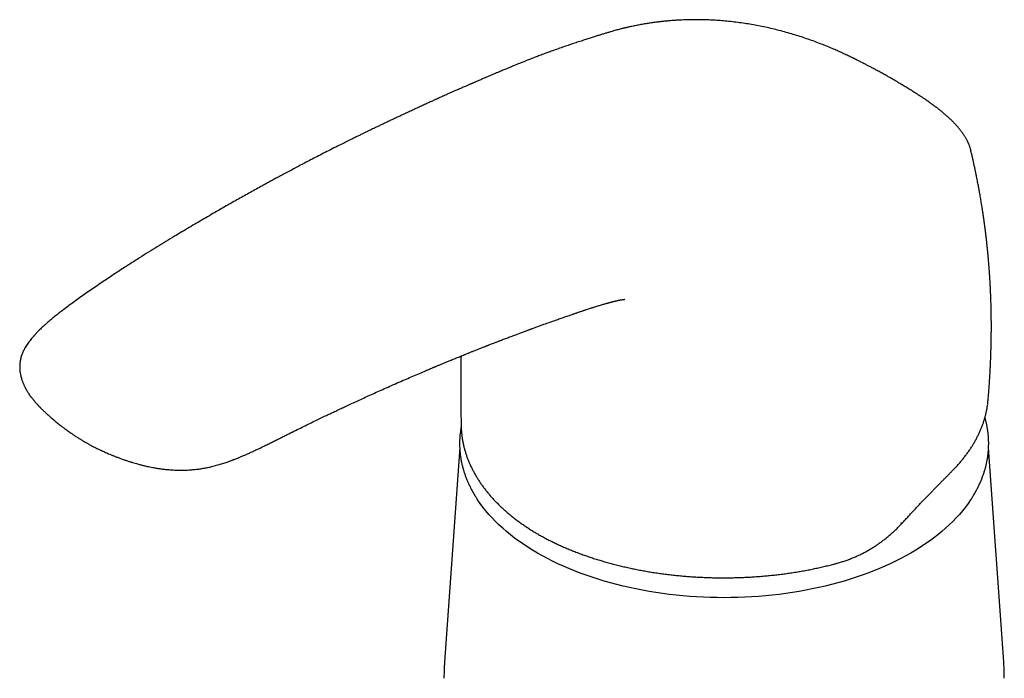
# Model space of a CAD drawing. Header units: millimetres. Extents: x 8 to 597, y 12 to 456.
# Tile 4 of 8: x 492 to 585, y 170 to 232. Entities that reach past the tile are written whole.
import ezdxf

# ---------------------------------------------------------------- set-up
doc = ezdxf.new("R2010")
doc.units = ezdxf.units.MM

msp = doc.modelspace()

# ---------------------------------------------------------------- linework, layer by layer
at = {"color": 7, "linetype": 'Continuous', "lineweight": 30}
for p, q in [((581.815, 219.656), (581.819, 219.643)), ((583.426, 195.714), (583.448, 195.936)), ((493.767, 195.355), (493.781, 195.34)), ((533.615, 193.665), (533.624, 193.421)), ((533.48, 191.517), (532.049, 171.268)), ((584.938, 171.268), (583.507, 191.509))]:
    msp.add_line(p, q, dxfattribs=at)
at = {"color": 7, "linetype": 'Continuous', "lineweight": 30, "flags": 128}
for points in [[(581.884, 186.687), (581.811, 186.575), (581.568, 186.225), (581.31, 185.878), (581.036, 185.535), (580.747, 185.197), (580.443, 184.862), (580.123, 184.533), (579.789, 184.209), (579.44, 183.89), (579.077, 183.576), (578.699, 183.267), (578.308, 182.965), (577.903, 182.669), (577.485, 182.378), (577.054, 182.095), (576.61, 181.817), (576.154, 181.547), (575.686, 181.284), (575.206, 181.027), (574.714, 180.778), (574.211, 180.537), (573.698, 180.303), (573.174, 180.078), (572.64, 179.86), (572.096, 179.65), (571.543, 179.449), (570.981, 179.256), (570.411, 179.071), (569.832, 178.895), (569.246, 178.728), (568.652, 178.57), (568.051, 178.421), (567.444, 178.282), (566.831, 178.151), (566.211, 178.03), (565.587, 177.918), (564.958, 177.815), (564.324, 177.722), (563.686, 177.639), (563.045, 177.565), (562.4, 177.501), (561.753, 177.447), (561.104, 177.403), (560.453, 177.368), (559.8, 177.344), (559.147, 177.329), (558.493, 177.324), (557.84, 177.329), (557.186, 177.344), (556.534, 177.368), (555.883, 177.403), (555.233, 177.447), (554.586, 177.501), (553.942, 177.565), (553.3, 177.639), (552.663, 177.722), (552.029, 177.815), (551.4, 177.918), (550.775, 178.03), (550.156, 178.151), (549.543, 178.282), (548.935, 178.421), (548.335, 178.57), (547.741, 178.728), (547.154, 178.895), (546.576, 179.071), (546.005, 179.256), (545.443, 179.449), (544.89, 179.65), (544.347, 179.86), (543.813, 180.078), (543.289, 180.303), (542.775, 180.537), (542.273, 180.778), (541.781, 181.027), (541.301, 181.284), (540.832, 181.547), (540.376, 181.817), (539.932, 182.095), (539.501, 182.378), (539.083, 182.669), (538.678, 182.965), (538.287, 183.267), (537.91, 183.576), (537.547, 183.89), (537.198, 184.209), (536.863, 184.533), (536.544, 184.862), (536.239, 185.197), (535.95, 185.535), (535.676, 185.878), (535.418, 186.225), (535.176, 186.575), (535.12, 186.661)], [(575.253, 184.294), (575.257, 184.299), (575.264, 184.322), (575.261, 184.352), (575.248, 184.39), (575.226, 184.435)]]:
    msp.add_lwpolyline(points, dxfattribs=at)
at = {"color": 7, "linetype": 'Continuous', "lineweight": 30}
for points, knots in [([(574.076, 226.548), (573.992, 226.595), (573.778, 226.717), (573.438, 226.906), (573.067, 227.11), (572.724, 227.296), (572.409, 227.463), (572.124, 227.613), (571.868, 227.746), (571.641, 227.862), (571.445, 227.962), (571.28, 228.045), (571.146, 228.112), (571.046, 228.162), (570.976, 228.196), (570.928, 228.22), (570.886, 228.241), (570.84, 228.264), (570.785, 228.291), (570.722, 228.322), (570.627, 228.368), (570.494, 228.433), (570.315, 228.519), (570.049, 228.646), (569.703, 228.807), (569.282, 228.998), (568.805, 229.208), (568.269, 229.433), (567.671, 229.672), (567.063, 229.903), (566.445, 230.125), (565.817, 230.337), (565.179, 230.539), (564.532, 230.73), (563.879, 230.91), (563.221, 231.076), (562.562, 231.228), (561.907, 231.365), (561.256, 231.488), (560.605, 231.596), (559.944, 231.692), (559.266, 231.776), (558.604, 231.844), (557.962, 231.896), (557.345, 231.934), (556.721, 231.959), (556.09, 231.971), (555.45, 231.97), (554.802, 231.954), (554.302, 231.932), (553.949, 231.911), (553.742, 231.897), (553.536, 231.882), (553.329, 231.865), (553.125, 231.847), (552.933, 231.829), (552.771, 231.813), (552.642, 231.799), (552.541, 231.788), (552.455, 231.778), (552.377, 231.769), (552.288, 231.758), (552.174, 231.744), (552.016, 231.724), (551.825, 231.699), (551.616, 231.669), (551.414, 231.639), (551.223, 231.609), (551.043, 231.58), (550.843, 231.546), (550.63, 231.509), (550.407, 231.468), (550.191, 231.426), (549.982, 231.384), (549.782, 231.342), (549.609, 231.305), (549.461, 231.271), (549.336, 231.243), (549.239, 231.22), (549.162, 231.202), (549.094, 231.186), (549.015, 231.167), (548.913, 231.142), (548.785, 231.109), (548.631, 231.07), (548.451, 231.023), (548.248, 230.967), (548.02, 230.904), (547.77, 230.832), (547.497, 230.751), (547.203, 230.662), (546.886, 230.565), (546.547, 230.46), (546.186, 230.347), (545.801, 230.225), (545.388, 230.093), (544.948, 229.949), (544.48, 229.795), (543.988, 229.629), (543.471, 229.452), (542.928, 229.264), (542.41, 229.081), (542.073, 228.959), (541.926, 228.905)], [0, 0, 0, 0, 0.008627, 0.022228, 0.034786, 0.046295, 0.056763, 0.066198, 0.074606, 0.081989, 0.08835, 0.093687, 0.097999, 0.101287, 0.103373, 0.104658, 0.105896, 0.107385, 0.109127, 0.111121, 0.113368, 0.118146, 0.123776, 0.130263, 0.143076, 0.155929, 0.168784, 0.186024, 0.203265, 0.220442, 0.237499, 0.254597, 0.271619, 0.288628, 0.305626, 0.322553, 0.339362, 0.35601, 0.372493, 0.388879, 0.405564, 0.422958, 0.441008, 0.456941, 0.473249, 0.489963, 0.507139, 0.524833, 0.543108, 0.562014, 0.568051, 0.574134, 0.580265, 0.586446, 0.592679, 0.598689, 0.603941, 0.60753, 0.610646, 0.613291, 0.615467, 0.617963, 0.62153, 0.626168, 0.632842, 0.639624, 0.646103, 0.652279, 0.658153, 0.663727, 0.671882, 0.679303, 0.685995, 0.693681, 0.70051, 0.706493, 0.711629, 0.715919, 0.719511, 0.721877, 0.723991, 0.726692, 0.730375, 0.735042, 0.74069, 0.747316, 0.754914, 0.763501, 0.773037, 0.783507, 0.794912, 0.807256, 0.820304, 0.834283, 0.849211, 0.865087, 0.882257, 0.900398, 0.91951, 0.939592, 0.960653, 0.982719, 1, 1, 1, 1]), ([(541.922, 228.904), (541.791, 228.856), (541.501, 228.75), (541.063, 228.587), (540.618, 228.418), (540.203, 228.258), (539.819, 228.107), (539.463, 227.967), (539.158, 227.844), (538.899, 227.739), (538.682, 227.651), (538.482, 227.569), (538.301, 227.495), (538.137, 227.427), (537.986, 227.365), (537.766, 227.273), (537.463, 227.146), (537.07, 226.981), (536.656, 226.806), (536.229, 226.624), (535.83, 226.453), (535.469, 226.298), (535.212, 226.187), (535.023, 226.106), (534.904, 226.054), (534.794, 226.007), (534.702, 225.967), (534.63, 225.936), (534.577, 225.913), (534.532, 225.893), (534.486, 225.873), (534.428, 225.848), (534.354, 225.816), (534.265, 225.777), (534.145, 225.725), (533.995, 225.66), (533.819, 225.583), (533.639, 225.505), (533.458, 225.425), (533.276, 225.346), (533.059, 225.25), (532.806, 225.139), (532.518, 225.011), (532.249, 224.891), (532.008, 224.783), (531.802, 224.691), (531.621, 224.609), (531.473, 224.542), (531.349, 224.486), (531.238, 224.436), (531.117, 224.381), (530.97, 224.314), (530.795, 224.234), (530.594, 224.143), (530.382, 224.046), (530.168, 223.948), (529.959, 223.852), (529.678, 223.723), (529.329, 223.562), (528.91, 223.368), (528.494, 223.175), (528.078, 222.98), (527.684, 222.796), (527.313, 222.621), (526.965, 222.457), (526.622, 222.295), (526.291, 222.138), (525.974, 221.987), (525.718, 221.865), (525.511, 221.765), (525.339, 221.683), (525.143, 221.589), (524.922, 221.482), (524.678, 221.364), (524.415, 221.237), (524.135, 221.101), (523.838, 220.956), (523.519, 220.8), (523.218, 220.652), (523.023, 220.555), (522.942, 220.515)], [0, 0, 0, 0, 0.020797, 0.046056, 0.069745, 0.091872, 0.112442, 0.13146, 0.148926, 0.161563, 0.173242, 0.183964, 0.19373, 0.202541, 0.21043, 0.218176, 0.238315, 0.259558, 0.281903, 0.305341, 0.328689, 0.346387, 0.363555, 0.370154, 0.376673, 0.382741, 0.387795, 0.391445, 0.394281, 0.396318, 0.398573, 0.401666, 0.405598, 0.410368, 0.415977, 0.424761, 0.434316, 0.443893, 0.453493, 0.463114, 0.472758, 0.487957, 0.503209, 0.518429, 0.530584, 0.541448, 0.551019, 0.5593, 0.5649, 0.570489, 0.576875, 0.584059, 0.593649, 0.604368, 0.615786, 0.627004, 0.637994, 0.648757, 0.671055, 0.692688, 0.714308, 0.735929, 0.757552, 0.77557, 0.79359, 0.811458, 0.828575, 0.844879, 0.860412, 0.868009, 0.876838, 0.8869, 0.898194, 0.910722, 0.924484, 0.93859, 0.953794, 0.970098, 0.987502, 1, 1, 1, 1]), ([(581.815, 219.656), (581.804, 219.7), (581.78, 219.797), (581.743, 219.917), (581.707, 220.025), (581.667, 220.133), (581.629, 220.228), (581.596, 220.305), (581.568, 220.369), (581.537, 220.435), (581.498, 220.513), (581.448, 220.61), (581.389, 220.717), (581.327, 220.825), (581.266, 220.926), (581.202, 221.025), (581.135, 221.125), (581.067, 221.225), (580.992, 221.328), (580.909, 221.44), (580.814, 221.562), (580.715, 221.684), (580.619, 221.797), (580.526, 221.904), (580.434, 222.006), (580.344, 222.104), (580.261, 222.192), (580.181, 222.274), (580.094, 222.362), (579.989, 222.466), (579.873, 222.577), (579.757, 222.686), (579.654, 222.78), (579.556, 222.868), (579.457, 222.955), (579.345, 223.052), (579.216, 223.161), (579.085, 223.27), (578.956, 223.374), (578.841, 223.465), (578.732, 223.55), (578.638, 223.623), (578.555, 223.686), (578.484, 223.739), (578.42, 223.787), (578.36, 223.831), (578.299, 223.876), (578.237, 223.922), (578.169, 223.97), (578.086, 224.03), (577.979, 224.107), (577.842, 224.203), (577.677, 224.317), (577.485, 224.448), (577.264, 224.597), (577.015, 224.762), (576.737, 224.943), (576.428, 225.14), (576.089, 225.354), (575.718, 225.583), (575.314, 225.828), (574.875, 226.088), (574.46, 226.33), (574.189, 226.484), (574.077, 226.547)], [0, 0, 0, 0, 0.013477, 0.028999, 0.044297, 0.058927, 0.072748, 0.08201, 0.089574, 0.097658, 0.107883, 0.120211, 0.135872, 0.14979, 0.162148, 0.174809, 0.188254, 0.201378, 0.213431, 0.228742, 0.245461, 0.261432, 0.276741, 0.289971, 0.304429, 0.318292, 0.330062, 0.340268, 0.35215, 0.366614, 0.383402, 0.399009, 0.412318, 0.423422, 0.436538, 0.449792, 0.465347, 0.483954, 0.497195, 0.511346, 0.524074, 0.53485, 0.543689, 0.552174, 0.558719, 0.565367, 0.572154, 0.579081, 0.586149, 0.594449, 0.606538, 0.621437, 0.639133, 0.659608, 0.682848, 0.708836, 0.737561, 0.769023, 0.803236, 0.840224, 0.880028, 0.922699, 0.968231, 1, 1, 1, 1]), ([(522.939, 220.515), (522.776, 220.435), (522.382, 220.24), (521.764, 219.93), (521.093, 219.592), (520.447, 219.263), (519.83, 218.946), (519.241, 218.641), (518.68, 218.348), (518.144, 218.066), (517.628, 217.793), (517.134, 217.53), (516.662, 217.277), (516.215, 217.036), (515.793, 216.808), (515.397, 216.592), (515.026, 216.39), (514.599, 216.155), (514.107, 215.883), (513.541, 215.569), (512.974, 215.252), (512.403, 214.93), (511.827, 214.604), (511.247, 214.274), (510.399, 213.788), (509.283, 213.141), (507.898, 212.327), (506.7, 211.612), (505.691, 211.001), (504.871, 210.499), (504.043, 209.986), (503.177, 209.443), (502.269, 208.865), (501.319, 208.25), (500.485, 207.699), (499.772, 207.222), (499.191, 206.828), (498.619, 206.435), (498.065, 206.049), (497.533, 205.672), (497.02, 205.304), (496.526, 204.944), (496.084, 204.615), (495.689, 204.315), (495.334, 204.037), (494.976, 203.748), (494.678, 203.498), (494.44, 203.291), (494.263, 203.134), (494.085, 202.971), (493.909, 202.805), (493.739, 202.64), (493.59, 202.489), (493.464, 202.36), (493.363, 202.251), (493.286, 202.168), (493.229, 202.104), (493.182, 202.05), (493.126, 201.987), (493.035, 201.881), (492.913, 201.732), (492.766, 201.543), (492.627, 201.35), (492.501, 201.159), (492.384, 200.968), (492.281, 200.782), (492.195, 200.608), (492.129, 200.457), (492.066, 200.298), (492.011, 200.136), (491.964, 199.969), (491.925, 199.798), (491.897, 199.634), (491.877, 199.463), (491.865, 199.293), (491.863, 199.132), (491.868, 198.963), (491.88, 198.799), (491.898, 198.649), (491.917, 198.53), (491.935, 198.432), (491.956, 198.333), (491.976, 198.247), (491.995, 198.172), (492.015, 198.1), (492.036, 198.027), (492.063, 197.942), (492.095, 197.845), (492.136, 197.733), (492.184, 197.609), (492.236, 197.488), (492.284, 197.381), (492.327, 197.293), (492.371, 197.204), (492.415, 197.119), (492.456, 197.045), (492.487, 196.989), (492.513, 196.944), (492.539, 196.9), (492.577, 196.835), (492.629, 196.752), (492.687, 196.661), (492.738, 196.584), (492.784, 196.517), (492.831, 196.451), (492.88, 196.383), (492.929, 196.315), (492.98, 196.248), (493.034, 196.179), (493.086, 196.113), (493.138, 196.049), (493.188, 195.989), (493.235, 195.932), (493.276, 195.884), (493.314, 195.84), (493.36, 195.788), (493.418, 195.722), (493.481, 195.653), (493.535, 195.595), (493.576, 195.55), (493.613, 195.512), (493.66, 195.462), (493.712, 195.408), (493.749, 195.37), (493.765, 195.353)], [0, 0, 0, 0, 0.013399, 0.03254, 0.050984, 0.068732, 0.085783, 0.101852, 0.11725, 0.131977, 0.146033, 0.159684, 0.172637, 0.184891, 0.196446, 0.207303, 0.217461, 0.22692, 0.242445, 0.25786, 0.273387, 0.289027, 0.30478, 0.320647, 0.336628, 0.374346, 0.412233, 0.450116, 0.472443, 0.494778, 0.517272, 0.540267, 0.565671, 0.591662, 0.618244, 0.634192, 0.650318, 0.666085, 0.681303, 0.695974, 0.710122, 0.723773, 0.736945, 0.746972, 0.756912, 0.767198, 0.77786, 0.783139, 0.788511, 0.793979, 0.799549, 0.805165, 0.810278, 0.81424, 0.817693, 0.820627, 0.822112, 0.823636, 0.825579, 0.827951, 0.833321, 0.838997, 0.844728, 0.850108, 0.855359, 0.86073, 0.865076, 0.869174, 0.872597, 0.877201, 0.881356, 0.885022, 0.889692, 0.893291, 0.897396, 0.901877, 0.904791, 0.909536, 0.91359, 0.915592, 0.918106, 0.920614, 0.922691, 0.924383, 0.926089, 0.927896, 0.929724, 0.93234, 0.935043, 0.938058, 0.941644, 0.944177, 0.946232, 0.948416, 0.951044, 0.952783, 0.954247, 0.955424, 0.9564, 0.957747, 0.96054, 0.963103, 0.965086, 0.966821, 0.968657, 0.97055, 0.97246, 0.974322, 0.976237, 0.978349, 0.97994, 0.981738, 0.983531, 0.98489, 0.985877, 0.987395, 0.989384, 0.991569, 0.993458, 0.99449, 0.995476, 0.996843, 0.99866, 1, 1, 1, 1]), ([(583.453, 195.936), (583.46, 196.015), (583.475, 196.182), (583.496, 196.431), (583.516, 196.689), (583.536, 196.936), (583.554, 197.175), (583.57, 197.405), (583.587, 197.646), (583.605, 197.918), (583.623, 198.209), (583.64, 198.501), (583.656, 198.777), (583.669, 199.033), (583.679, 199.246), (583.687, 199.418), (583.693, 199.559), (583.7, 199.702), (583.705, 199.835), (583.71, 199.954), (583.714, 200.072), (583.719, 200.198), (583.724, 200.338), (583.729, 200.494), (583.735, 200.7), (583.742, 200.945), (583.748, 201.216), (583.754, 201.468), (583.758, 201.697), (583.761, 201.906), (583.763, 202.104), (583.765, 202.301), (583.766, 202.472), (583.767, 202.623), (583.767, 202.763), (583.768, 202.927), (583.768, 203.107), (583.767, 203.286), (583.766, 203.458), (583.765, 203.614), (583.763, 203.758), (583.762, 203.89), (583.76, 204.048), (583.756, 204.243), (583.752, 204.483), (583.746, 204.742), (583.739, 205.006), (583.732, 205.258), (583.725, 205.485), (583.717, 205.689), (583.71, 205.89), (583.701, 206.099), (583.692, 206.316), (583.679, 206.586), (583.662, 206.911), (583.641, 207.3), (583.621, 207.621), (583.604, 207.869), (583.593, 208.035), (583.582, 208.19), (583.573, 208.325), (583.564, 208.439), (583.555, 208.563), (583.543, 208.715), (583.527, 208.912), (583.509, 209.138), (583.491, 209.338), (583.477, 209.504), (583.465, 209.628), (583.453, 209.757), (583.441, 209.889), (583.429, 210.018), (583.417, 210.133), (583.408, 210.229), (583.4, 210.304), (583.394, 210.369), (583.387, 210.434), (583.379, 210.511), (583.37, 210.6), (583.359, 210.701), (583.345, 210.832), (583.327, 210.993), (583.306, 211.186), (583.282, 211.391), (583.258, 211.591), (583.235, 211.784), (583.212, 211.969), (583.188, 212.16), (583.163, 212.354), (583.14, 212.526), (583.122, 212.663), (583.109, 212.758), (583.098, 212.837), (583.087, 212.917), (583.073, 213.018), (583.055, 213.148), (583.032, 213.306), (583.007, 213.478), (582.981, 213.653), (582.956, 213.82), (582.932, 213.98), (582.908, 214.133), (582.878, 214.325), (582.841, 214.55), (582.799, 214.805), (582.758, 215.049), (582.718, 215.283), (582.678, 215.51), (582.639, 215.729), (582.599, 215.952), (582.558, 216.174), (582.515, 216.401), (582.471, 216.631), (582.422, 216.882), (582.368, 217.154), (582.308, 217.447), (582.243, 217.758), (582.186, 218.028), (582.139, 218.243), (582.107, 218.389), (582.08, 218.512), (582.057, 218.614), (582.04, 218.692), (582.028, 218.744), (582.019, 218.782), (582.011, 218.818), (581.996, 218.885), (581.972, 218.991), (581.937, 219.144), (581.892, 219.335), (581.851, 219.506), (581.826, 219.613), (581.818, 219.643)], [0, 0, 0, 0, 0.0097767, 0.0204024, 0.030562, 0.0414242, 0.0508026, 0.0598681, 0.0697149, 0.0804282, 0.0933689, 0.1055152, 0.1164202, 0.127358, 0.1370926, 0.1426396, 0.1485344, 0.1546277, 0.1602525, 0.1648966, 0.1693792, 0.1748206, 0.1805177, 0.1867125, 0.1940855, 0.2059503, 0.2170979, 0.2276413, 0.2371767, 0.245542, 0.2536056, 0.2617489, 0.269962, 0.2748291, 0.2805319, 0.2873995, 0.295271, 0.3028652, 0.3097685, 0.3166274, 0.3223131, 0.3277528, 0.3330707, 0.341981, 0.3521135, 0.3630839, 0.3743651, 0.3850774, 0.3946429, 0.4027034, 0.4107137, 0.4197892, 0.4289136, 0.4379911, 0.4536582, 0.4698557, 0.4869486, 0.4939848, 0.5011952, 0.5078746, 0.513548, 0.5182165, 0.522228, 0.5292174, 0.5375387, 0.5471652, 0.5578001, 0.562874, 0.568133, 0.5735768, 0.5792052, 0.5849576, 0.5899213, 0.5937899, 0.5971313, 0.5994049, 0.6021459, 0.6054077, 0.60919, 0.6134924, 0.6183142, 0.6257914, 0.6341058, 0.6428561, 0.6520173, 0.6596416, 0.667528, 0.6756759, 0.6840848, 0.6923575, 0.6976136, 0.7016499, 0.704551, 0.707775, 0.7118531, 0.7176002, 0.724475, 0.732211, 0.7397346, 0.7469326, 0.7538056, 0.7603541, 0.7665786, 0.778572, 0.7894167, 0.7996772, 0.8100436, 0.8197976, 0.8290896, 0.8384367, 0.8487861, 0.85794, 0.8679251, 0.8788428, 0.8906908, 0.9034664, 0.9171668, 0.9314646, 0.9388481, 0.9452433, 0.9506516, 0.9550744, 0.9585127, 0.9609673, 0.9619159, 0.9634689, 0.9657982, 0.9707465, 0.9774384, 0.985871, 0.9960406, 1, 1, 1, 1]), ([(544.188, 204.133), (544.202, 204.138), (544.264, 204.159), (544.367, 204.195), (544.489, 204.236), (544.588, 204.27), (544.666, 204.297), (544.76, 204.329), (544.879, 204.369), (545.018, 204.416), (545.144, 204.458), (545.261, 204.497), (545.381, 204.537), (545.521, 204.583), (545.677, 204.634), (545.843, 204.688), (545.997, 204.738), (546.144, 204.784), (546.294, 204.831), (546.456, 204.882), (546.63, 204.935), (546.801, 204.987), (546.975, 205.039), (547.137, 205.086), (547.264, 205.123), (547.355, 205.149), (547.418, 205.167), (547.478, 205.183), (547.53, 205.198), (547.583, 205.212), (547.641, 205.228), (547.699, 205.244), (547.748, 205.257), (547.788, 205.267), (547.831, 205.278), (547.892, 205.294), (547.963, 205.313), (548.041, 205.332), (548.112, 205.349), (548.182, 205.366), (548.252, 205.383), (548.323, 205.399), (548.392, 205.414), (548.456, 205.428), (548.51, 205.44), (548.565, 205.451), (548.629, 205.464), (548.702, 205.478), (548.772, 205.491), (548.838, 205.502), (548.896, 205.511), (548.945, 205.519), (548.991, 205.525), (549.029, 205.53), (549.061, 205.533), (549.085, 205.535), (549.1, 205.536), (549.107, 205.537), (549.106, 205.537), (549.106, 205.537)], [0, 0, 0, 0, 0.006073, 0.02769, 0.045855, 0.060578, 0.071865, 0.081096, 0.103226, 0.125614, 0.143936, 0.16071, 0.179032, 0.199354, 0.225307, 0.251733, 0.276533, 0.297595, 0.320654, 0.347521, 0.375331, 0.40377, 0.430522, 0.460372, 0.484887, 0.495218, 0.507252, 0.517892, 0.526453, 0.535194, 0.546242, 0.55789, 0.566909, 0.573038, 0.580477, 0.591004, 0.608291, 0.621939, 0.636415, 0.6516, 0.666024, 0.680849, 0.698418, 0.713375, 0.724815, 0.737464, 0.754697, 0.773697, 0.796688, 0.81559, 0.837182, 0.859171, 0.875772, 0.902897, 0.925775, 0.946027, 0.973402, 0.99682, 1, 1, 1, 1]), ([(498.183, 191.963), (498.186, 191.961), (498.225, 191.939), (498.295, 191.899), (498.399, 191.842), (498.52, 191.775), (498.674, 191.693), (498.864, 191.593), (499.06, 191.493), (499.242, 191.403), (499.387, 191.333), (499.495, 191.281), (499.578, 191.242), (499.654, 191.207), (499.757, 191.159), (499.898, 191.095), (500.079, 191.015), (500.284, 190.926), (500.512, 190.831), (500.764, 190.729), (501.039, 190.621), (501.336, 190.51), (501.651, 190.397), (501.966, 190.288), (502.266, 190.19), (502.539, 190.106), (502.783, 190.033), (502.996, 189.973), (503.176, 189.924), (503.329, 189.884), (503.464, 189.85), (503.599, 189.817), (503.751, 189.781), (503.941, 189.738), (504.174, 189.689), (504.454, 189.634), (504.77, 189.578), (505.112, 189.525), (505.466, 189.479), (505.884, 189.435), (506.368, 189.4), (506.918, 189.38), (507.472, 189.382), (507.992, 189.407), (508.473, 189.448), (508.909, 189.502), (509.334, 189.571), (509.742, 189.653), (510.088, 189.734), (510.376, 189.809), (510.611, 189.874), (510.839, 189.942), (511.061, 190.011), (511.274, 190.081), (511.467, 190.147), (511.63, 190.205), (511.758, 190.251), (511.853, 190.286), (511.927, 190.314), (511.993, 190.338), (512.061, 190.365), (512.165, 190.404), (512.307, 190.46), (512.492, 190.534), (512.697, 190.618), (512.922, 190.712), (513.165, 190.817), (513.445, 190.94), (513.765, 191.083), (514.125, 191.25), (514.509, 191.432), (514.917, 191.629), (515.315, 191.824), (515.701, 192.016), (516.066, 192.198), (516.433, 192.382), (516.795, 192.562), (517.249, 192.789), (517.791, 193.057), (518.413, 193.364), (519.009, 193.656), (519.578, 193.934), (520.121, 194.196), (520.628, 194.44), (521.101, 194.665), (521.539, 194.873), (521.96, 195.072), (522.376, 195.267), (522.825, 195.477), (523.315, 195.705), (523.85, 195.952), (524.408, 196.208), (524.99, 196.473), (525.594, 196.746), (526.222, 197.028), (526.885, 197.322), (527.564, 197.622), (528.243, 197.919), (528.894, 198.201), (529.517, 198.469), (529.997, 198.674), (530.343, 198.82), (530.554, 198.909), (530.741, 198.989), (530.88, 199.047), (530.976, 199.087), (531.037, 199.113), (531.089, 199.135), (531.133, 199.153), (531.175, 199.17), (531.23, 199.193), (531.309, 199.227), (531.416, 199.271), (531.541, 199.323), (531.675, 199.379), (531.862, 199.457), (532.107, 199.558), (532.428, 199.691), (532.781, 199.836), (533.161, 199.991), (533.548, 200.148), (533.892, 200.287), (534.191, 200.407), (534.444, 200.509), (534.696, 200.61), (534.939, 200.706), (535.172, 200.799), (535.387, 200.884), (535.581, 200.96), (535.745, 201.024), (535.871, 201.074), (535.966, 201.111), (536.047, 201.143), (536.135, 201.177), (536.254, 201.224), (536.409, 201.284), (536.606, 201.36), (536.831, 201.448), (537.083, 201.545), (537.386, 201.661), (537.737, 201.795), (538.139, 201.948), (538.569, 202.11), (538.921, 202.242), (539.186, 202.341), (539.357, 202.405), (539.53, 202.469), (539.698, 202.531), (539.849, 202.587), (539.978, 202.635), (540.082, 202.673), (540.165, 202.704), (540.247, 202.734), (540.344, 202.769), (540.468, 202.815), (540.615, 202.868), (540.777, 202.927), (540.945, 202.988), (541.114, 203.049), (541.284, 203.111), (541.576, 203.216), (542, 203.368), (542.507, 203.548), (542.981, 203.715), (543.416, 203.866), (543.82, 204.007), (544.077, 204.095), (544.188, 204.133)], [0, 0, 0, 0, 0.000205, 0.002581, 0.004647, 0.007002, 0.010571, 0.01469, 0.019347, 0.023209, 0.026266, 0.02852, 0.03002, 0.031531, 0.033319, 0.036593, 0.040433, 0.044724, 0.049461, 0.054639, 0.06025, 0.066287, 0.072605, 0.079088, 0.084958, 0.090158, 0.094899, 0.098927, 0.102253, 0.105073, 0.107525, 0.109806, 0.11256, 0.115937, 0.120261, 0.125296, 0.131038, 0.137199, 0.143368, 0.149545, 0.158826, 0.168131, 0.177472, 0.186865, 0.194435, 0.201966, 0.209355, 0.216613, 0.223746, 0.228189, 0.232579, 0.236913, 0.241189, 0.245404, 0.249339, 0.252646, 0.255116, 0.257046, 0.258433, 0.259632, 0.261031, 0.262631, 0.265978, 0.269818, 0.274101, 0.278824, 0.283981, 0.289568, 0.296838, 0.304725, 0.31323, 0.322352, 0.332093, 0.340184, 0.348641, 0.357083, 0.365355, 0.373457, 0.388338, 0.402614, 0.416287, 0.429357, 0.441823, 0.453681, 0.464301, 0.474373, 0.483897, 0.493277, 0.50306, 0.514827, 0.527129, 0.539969, 0.553349, 0.567275, 0.581751, 0.596764, 0.613073, 0.628743, 0.643771, 0.658154, 0.671893, 0.677104, 0.682134, 0.686507, 0.690144, 0.691755, 0.693164, 0.694371, 0.695376, 0.696199, 0.697285, 0.699181, 0.701721, 0.704713, 0.707823, 0.711045, 0.717703, 0.724796, 0.733366, 0.742192, 0.751169, 0.760298, 0.766113, 0.771987, 0.777921, 0.783697, 0.788921, 0.794166, 0.79869, 0.802494, 0.805569, 0.807466, 0.809183, 0.811215, 0.813571, 0.817496, 0.82208, 0.827323, 0.833225, 0.839726, 0.848454, 0.857836, 0.867873, 0.878563, 0.882482, 0.886482, 0.890563, 0.894631, 0.898214, 0.901198, 0.903651, 0.905573, 0.907032, 0.909407, 0.912335, 0.915816, 0.919735, 0.923698, 0.92767, 0.931651, 0.935642, 0.948265, 0.961491, 0.971429, 0.981775, 0.99219, 1, 1, 1, 1]), ([(533.607, 200.172), (533.607, 200.151), (533.606, 200.101), (533.604, 200.013), (533.602, 199.902), (533.599, 199.755), (533.596, 199.571), (533.592, 199.345), (533.588, 199.085), (533.585, 198.792), (533.582, 198.473), (533.58, 198.131), (533.578, 197.766), (533.578, 197.371), (533.579, 196.947), (533.581, 196.493), (533.586, 195.977), (533.593, 195.396), (533.6, 194.747), (533.607, 194.165), (533.611, 193.8), (533.612, 193.665)], [0, 0, 0, 0, 0.009602, 0.023247, 0.040473, 0.061281, 0.09098, 0.12584, 0.165864, 0.211054, 0.261414, 0.313083, 0.369261, 0.42995, 0.495155, 0.56488, 0.639127, 0.73243, 0.831992, 0.937811, 1, 1, 1, 1]), ([(583.413, 195.581), (583.418, 195.618), (583.425, 195.659), (583.429, 195.7), (583.429, 195.705)], [0, 0, 0, 0, 0.895136, 1, 1, 1, 1]), ([(493.779, 195.339), (493.79, 195.328), (493.832, 195.285), (493.908, 195.208), (494.01, 195.108), (494.11, 195.011), (494.199, 194.926), (494.279, 194.85), (494.367, 194.768), (494.47, 194.673), (494.607, 194.549), (494.764, 194.41), (494.93, 194.266), (495.08, 194.138), (495.224, 194.017), (495.369, 193.898), (495.525, 193.772), (495.696, 193.636), (495.887, 193.487), (496.074, 193.346), (496.253, 193.213), (496.413, 193.097), (496.57, 192.986), (496.713, 192.886), (496.841, 192.799), (496.962, 192.717), (497.075, 192.641), (497.185, 192.57), (497.296, 192.498), (497.42, 192.419), (497.544, 192.342), (497.661, 192.27), (497.772, 192.202), (497.904, 192.124), (498.042, 192.043), (498.139, 191.988), (498.182, 191.963)], [0, 0, 0, 0, 0.008123, 0.031614, 0.057148, 0.083447, 0.105216, 0.122162, 0.142368, 0.168801, 0.197317, 0.241575, 0.280925, 0.316225, 0.348197, 0.382972, 0.418164, 0.457134, 0.501351, 0.549601, 0.584442, 0.622258, 0.657304, 0.688746, 0.716576, 0.741377, 0.767702, 0.790269, 0.811998, 0.839221, 0.869838, 0.890948, 0.913187, 0.940279, 0.973368, 1, 1, 1, 1]), ([(580.133, 189.385), (580.169, 189.422), (580.295, 189.549), (580.5, 189.769), (580.748, 190.046), (580.986, 190.326), (581.213, 190.61), (581.431, 190.896), (581.637, 191.184), (581.834, 191.475), (582.02, 191.768), (582.194, 192.063), (582.358, 192.36), (582.511, 192.659), (582.654, 192.96), (582.785, 193.262), (582.905, 193.564), (583.014, 193.867), (583.111, 194.169), (583.197, 194.473), (583.272, 194.777), (583.335, 195.082), (583.38, 195.333), (583.4, 195.482), (583.406, 195.53)], [0, 0, 0, 0, 0.0197704, 0.0684287, 0.1170534, 0.1656396, 0.2141822, 0.2626761, 0.3111157, 0.3594985, 0.4079576, 0.4559989, 0.5041068, 0.5522138, 0.6002418, 0.6481298, 0.6958181, 0.7432469, 0.7902427, 0.8374323, 0.8844399, 0.9313014, 0.978054, 1, 1, 1, 1]), ([(581.888, 186.693), (581.889, 186.695), (581.954, 186.793), (582.075, 186.989), (582.247, 187.281), (582.408, 187.576), (582.558, 187.873), (582.698, 188.171), (582.827, 188.471), (582.944, 188.773), (583.051, 189.076), (583.147, 189.38), (583.232, 189.685), (583.306, 189.991), (583.369, 190.298), (583.421, 190.606), (583.462, 190.914), (583.491, 191.222), (583.51, 191.531), (583.517, 191.839), (583.514, 192.148), (583.499, 192.456), (583.474, 192.765), (583.437, 193.072), (583.389, 193.38), (583.331, 193.686), (583.26, 193.992), (583.203, 194.215), (583.167, 194.335), (583.161, 194.354)], [0, 0, 0, 0, 0.000708, 0.040712, 0.080685, 0.120625, 0.160531, 0.200402, 0.240235, 0.280032, 0.319792, 0.359515, 0.399203, 0.438857, 0.478481, 0.518076, 0.557647, 0.597198, 0.636733, 0.676257, 0.715775, 0.755292, 0.794812, 0.83434, 0.873881, 0.913439, 0.953019, 0.992625, 1, 1, 1, 1]), ([(533.621, 193.497), (533.619, 193.486), (533.596, 193.373), (533.562, 193.157), (533.522, 192.849), (533.493, 192.54), (533.476, 192.232), (533.469, 191.923), (533.474, 191.614), (533.489, 191.306), (533.516, 190.998), (533.554, 190.69), (533.602, 190.383), (533.662, 190.076), (533.733, 189.77), (533.814, 189.465), (533.907, 189.162), (534.011, 188.859), (534.125, 188.557), (534.251, 188.258), (534.387, 187.959), (534.534, 187.662), (534.691, 187.368), (534.86, 187.075), (535.002, 186.841), (535.091, 186.706), (535.117, 186.667)], [0, 0, 0, 0, 0.004801, 0.049154, 0.093479, 0.137783, 0.182069, 0.226343, 0.270611, 0.314878, 0.359149, 0.40343, 0.447725, 0.492041, 0.536381, 0.58075, 0.625153, 0.669591, 0.714067, 0.758582, 0.803138, 0.847735, 0.892373, 0.93705, 0.981766, 1, 1, 1, 1]), ([(533.619, 193.412), (533.62, 193.392), (533.622, 193.3), (533.629, 193.208), (533.635, 193.136)], [0, 0, 0, 0, 0.215653, 1, 1, 1, 1]), ([(533.637, 193.109), (533.638, 193.086), (533.646, 192.958), (533.671, 192.727), (533.712, 192.414), (533.765, 192.102), (533.829, 191.79), (533.904, 191.48), (533.99, 191.171), (534.086, 190.863), (534.194, 190.557), (534.313, 190.251), (534.441, 189.948), (534.581, 189.647), (534.731, 189.349), (534.892, 189.052), (535.063, 188.758), (535.245, 188.466), (535.437, 188.176), (535.64, 187.888), (535.854, 187.603), (536.078, 187.32), (536.313, 187.039), (536.558, 186.761), (536.812, 186.486), (537.075, 186.216), (537.346, 185.951), (537.625, 185.69), (537.912, 185.435), (538.207, 185.184), (538.51, 184.938), (538.822, 184.697), (539.141, 184.461), (539.469, 184.229), (539.805, 184.002), (540.149, 183.779), (540.501, 183.56), (540.798, 183.384), (540.977, 183.281), (541.034, 183.248)], [0, 0, 0, 0, 0.006163, 0.03421, 0.062326, 0.090478, 0.11863, 0.146743, 0.17477, 0.202904, 0.231129, 0.259295, 0.287417, 0.315511, 0.343593, 0.371677, 0.399774, 0.427897, 0.456059, 0.484274, 0.512556, 0.540917, 0.569369, 0.597835, 0.626371, 0.654718, 0.682894, 0.71092, 0.738815, 0.766597, 0.794285, 0.821899, 0.849458, 0.87698, 0.904484, 0.93199, 0.959512, 0.987023, 1, 1, 1, 1]), ([(575.589, 184.658), (575.611, 184.682), (575.723, 184.805), (575.924, 185.023), (576.191, 185.312), (576.457, 185.597), (576.72, 185.876), (576.979, 186.151), (577.235, 186.419), (577.486, 186.681), (577.733, 186.937), (577.977, 187.189), (578.218, 187.436), (578.456, 187.68), (578.691, 187.92), (578.922, 188.154), (579.149, 188.385), (579.371, 188.61), (579.588, 188.831), (579.801, 189.047), (579.983, 189.231), (580.092, 189.342), (580.133, 189.384)], [0, 0, 0, 0, 0.013231, 0.067265, 0.1212721, 0.1751554, 0.2288374, 0.2822448, 0.3353099, 0.3879711, 0.4401742, 0.4921488, 0.5448273, 0.597445, 0.6500601, 0.7027192, 0.7554754, 0.8083213, 0.8610571, 0.9141008, 0.9673551, 1, 1, 1, 1]), ([(575.253, 184.294), (575.275, 184.319), (575.389, 184.439), (575.5, 184.561), (575.589, 184.659)], [0, 0, 0, 0, 0.20101, 1, 1, 1, 1]), ([(569.15, 180.579), (569.203, 180.593), (569.379, 180.64), (569.674, 180.731), (570.035, 180.85), (570.388, 180.98), (570.737, 181.12), (571.08, 181.269), (571.418, 181.428), (571.751, 181.597), (572.077, 181.775), (572.396, 181.962), (572.709, 182.158), (573.018, 182.364), (573.324, 182.582), (573.626, 182.809), (573.923, 183.046), (574.215, 183.293), (574.502, 183.549), (574.782, 183.814), (575.033, 184.062), (575.187, 184.226), (575.252, 184.295)], [0, 0, 0, 0, 0.022854, 0.076329, 0.128995, 0.181534, 0.233803, 0.285856, 0.337753, 0.389554, 0.441385, 0.492269, 0.543329, 0.594769, 0.646544, 0.698604, 0.750895, 0.803361, 0.855941, 0.908575, 0.961189, 1, 1, 1, 1]), ([(541.036, 183.247), (541.144, 183.187), (541.375, 183.058), (541.736, 182.865), (542.117, 182.671), (542.506, 182.481), (542.904, 182.295), (543.31, 182.113), (543.726, 181.936), (544.149, 181.763), (544.579, 181.595), (545.018, 181.432), (545.463, 181.273), (545.917, 181.12), (546.378, 180.971), (546.844, 180.829), (547.316, 180.691), (547.794, 180.56), (548.277, 180.433), (548.765, 180.313), (549.255, 180.199), (549.748, 180.092), (550.244, 179.99), (550.745, 179.895), (551.252, 179.805), (551.761, 179.721), (552.274, 179.644), (552.79, 179.573), (553.309, 179.507), (553.831, 179.448), (554.354, 179.396), (554.88, 179.35), (555.407, 179.31), (555.938, 179.276), (556.469, 179.249), (557, 179.229), (557.53, 179.214), (558.06, 179.207), (558.59, 179.205), (559.121, 179.21), (559.652, 179.222), (560.183, 179.239), (560.714, 179.264), (561.245, 179.294), (561.774, 179.332), (562.302, 179.375), (562.827, 179.425), (563.351, 179.481), (563.874, 179.544), (564.393, 179.613), (564.909, 179.688), (565.42, 179.769), (565.928, 179.856), (566.431, 179.949), (566.931, 180.048), (567.425, 180.153), (567.914, 180.264), (568.397, 180.381), (568.809, 180.485), (569.058, 180.553), (569.15, 180.579)], [0, 0, 0, 0, 0.014874, 0.0316788, 0.0483552, 0.0650973, 0.0819189, 0.0988416, 0.1158681, 0.1329322, 0.1500459, 0.1672212, 0.1844701, 0.2018048, 0.2192415, 0.2366252, 0.2540519, 0.2715411, 0.2890604, 0.3065734, 0.3240394, 0.3414255, 0.3587118, 0.3762245, 0.3937227, 0.4112208, 0.4287276, 0.4462533, 0.463809, 0.4814098, 0.4989403, 0.5164763, 0.5340847, 0.5517315, 0.5693812, 0.5869888, 0.6045198, 0.6219536, 0.6395216, 0.6570931, 0.6746629, 0.6922404, 0.709835, 0.7274582, 0.7451266, 0.7627332, 0.7803088, 0.797933, 0.8155775, 0.8332096, 0.850797, 0.8683129, 0.8857378, 0.9032556, 0.9207148, 0.9381035, 0.9554332, 0.9727155, 0.9899619, 1, 1, 1, 1]), ([(532.049, 171.268), (532.041, 171.138), (532.02, 170.842), (532.002, 170.381), (531.993, 169.99), (531.994, 169.764), (531.995, 169.704)], [0, 0, 0, 0, 0.250694, 0.567592, 0.884274, 1, 1, 1, 1]), ([(584.993, 169.704), (584.992, 169.859), (584.991, 170.178), (584.974, 170.662), (584.956, 171.029), (584.94, 171.231), (584.937, 171.268)], [0, 0, 0, 0, 0.295618, 0.611869, 0.927957, 1, 1, 1, 1])]:
    msp.add_open_spline(points, degree=3, knots=knots, dxfattribs=at)

doc.saveas('drawing.dxf')
